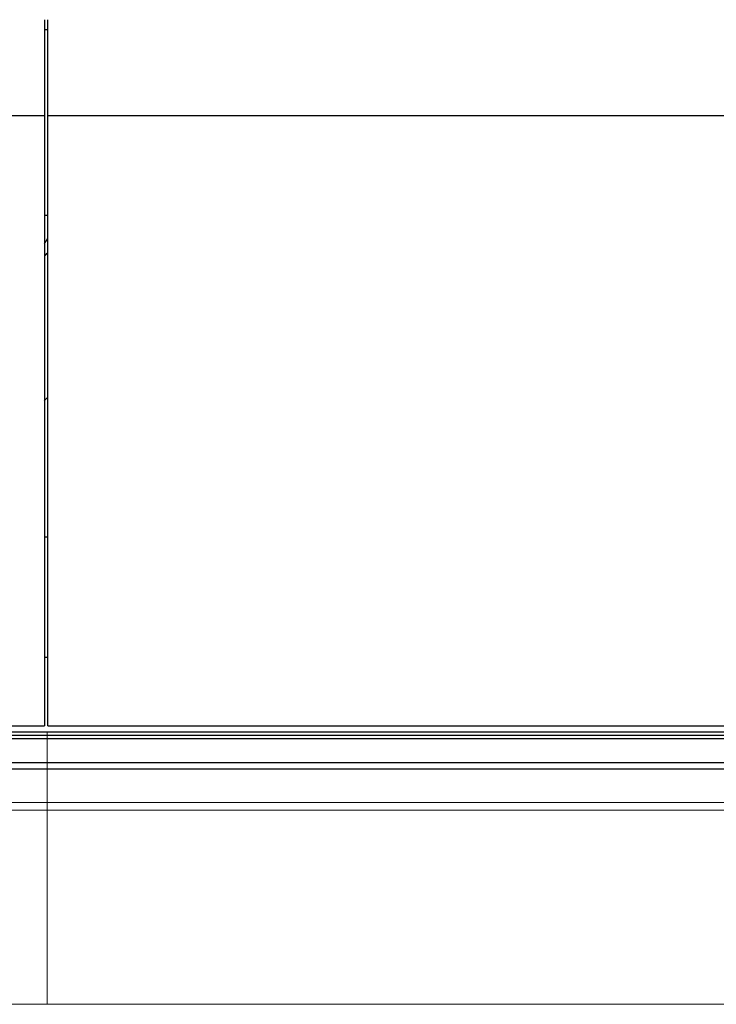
# Model space of a CAD drawing. Header units: inches. Extents: x 0 to 23760, y -13 to 16800.
# Tile 184 of 209: x 17235 to 17877, y 13048 to 13955. Entities that reach past the tile are written whole.
import ezdxf

# ---------------------------------------------------------------- set-up
doc = ezdxf.new("R2010")
doc.units = ezdxf.units.IN
doc.layers.add('254', color=7, linetype='Continuous', true_color=0xffffff)

msp = doc.modelspace()

# ---------------------------------------------------------------- linework, layer by layer
at = {"layer": '254', "color": 2, "linetype": 'Continuous', "lineweight": 25}
for p, q in [((17258.217, 13954.855), (17258.217, 13866.506)), ((17261.217, 13866.506), (17261.217, 13954.855)), ((17258.208, 13945.776), (17261.211, 13945.776)), ((15651.217, 13866.506), (17258.217, 13866.506)), ((17258.217, 13866.506), (17258.217, 13304.65)), ((17261.217, 13304.65), (17261.217, 13866.506)), ((17261.217, 13866.506), (18378.217, 13866.506)), ((17258.217, 13774.699), (17261.213, 13774.699)), ((17258.251, 13478.729), (17261.267, 13478.729)), ((17258.251, 13367.853), (17261.267, 13367.853)), ((16128.747, 13304.65), (17258.217, 13304.65)), ((17261.217, 13304.65), (18378.217, 13304.65)), ((16128.75, 13299.118), (17260.717, 13299.118)), ((16128.75, 13296.04), (17260.717, 13296.04)), ((17260.717, 13299.118), (18378.717, 13299.118)), ((17260.717, 13296.04), (18378.717, 13296.04)), ((16128.75, 13292.828), (17260.717, 13292.828)), ((17260.717, 13292.828), (18378.717, 13292.828)), ((16128.75, 13270.613), (17260.717, 13270.613)), ((17260.717, 13270.613), (18378.717, 13270.613)), ((16128.75, 13264.841), (17260.717, 13264.841)), ((17260.717, 13264.841), (18378.717, 13264.841))]:
    msp.add_line(p, q, dxfattribs=at)
at = {"layer": '254', "color": 110, "linetype": 'Continuous', "lineweight": 13}
for p, q in [((17260.717, 13296.04), (17260.717, 13299.118)), ((17260.717, 13292.828), (17260.717, 13296.04)), ((17260.717, 13270.613), (17260.717, 13292.828)), ((17260.717, 13264.841), (17260.717, 13270.613)), ((17260.717, 13233.783), (17260.717, 13264.841)), ((16128.75, 13233.783), (17260.717, 13233.783)), ((17260.717, 13233.783), (18378.717, 13233.783)), ((17260.717, 13226.789), (17260.717, 13233.783)), ((16128.75, 13226.789), (17260.717, 13226.789)), ((17260.717, 13048.065), (17260.717, 13226.789)), ((17260.717, 13226.789), (18378.717, 13226.789)), ((16128.75, 13048.065), (17260.717, 13048.065)), ((17260.717, 13048.065), (18378.717, 13048.065))]:
    msp.add_line(p, q, dxfattribs=at)
at = {"layer": '254', "color": 2, "linetype": 'Continuous', "lineweight": 25}
for centre, major_axis, start_param, end_param in [((17034.057, 13781.459), (235.228, 0), 5.9753092, 6.0205678), ((17034.057, 13781.459), (244, 0), 5.8771345, 5.909434), ((17034.057, 13648.407), (244, 0), 5.8771345, 5.909434)]:
    msp.add_ellipse(centre, major_axis=major_axis, ratio=0.4617486, start_param=start_param, end_param=end_param, dxfattribs=at)

doc.saveas('drawing.dxf')
